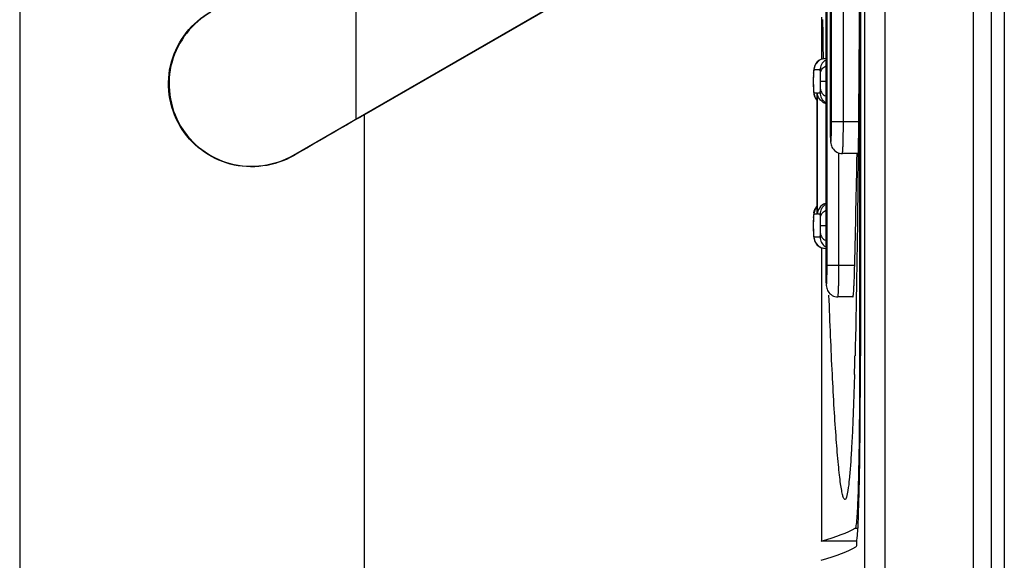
# Model space of a CAD drawing. Header units: millimetres. Extents: x 0 to 3364, y 0 to 2378.
# Tile 15 of 32: x 1448 to 1464, y 1329 to 1337. Entities that reach past the tile are written whole.
import ezdxf

# ---------------------------------------------------------------- set-up
doc = ezdxf.new("R2010")
doc.units = ezdxf.units.MM
doc.header["$LTSCALE"] = 185.02
doc.layers.add('00_COMPONENTS', color=7, linetype='CONTINUOUS')

msp = doc.modelspace()

# ---------------------------------------------------------------- linework, layer by layer
at = {"layer": '00_COMPONENTS', "color": 7, "linetype": 'CONTINUOUS'}
for p, q in [((1448.075, 1417.61), (1448.075, 1295.694)), ((1461.326, 1413.57), (1461.326, 1300.539)), ((1463.321, 1300.854), (1463.321, 1413.254)), ((1463.521, 1413.104), (1463.521, 1301.004)), ((1461.251, 1348.885), (1461.251, 1332.024)), ((1461.264, 1348.88), (1461.264, 1332.029)), ((1460.719, 1347.454), (1460.719, 1333.454)), ((1460.788, 1345.204), (1460.788, 1335.704)), ((1453.348, 1335.745), (1459.567, 1339.336)), ((1453.479, 1335.811), (1459.571, 1339.328)), ((1460.651, 1337.343), (1460.651, 1336.68)), ((1460.719, 1336.696), (1460.714, 1336.696)), ((1460.526, 1336.443), (1460.525, 1336.341)), ((1460.531, 1336.527), (1460.526, 1336.473)), ((1460.526, 1336.473), (1460.526, 1336.443)), ((1460.525, 1336.341), (1460.526, 1336.239)), ((1460.526, 1336.239), (1460.527, 1336.205)), ((1460.527, 1336.205), (1460.531, 1336.147)), ((1460.581, 1336.153), (1460.582, 1336.159)), ((1460.581, 1336.153), (1460.581, 1334.258)), ((1452.368, 1335.178), (1453.348, 1335.745)), ((1461.227, 1335.204), (1460.98, 1335.204)), ((1460.552, 1334.332), (1460.531, 1334.262)), ((1460.581, 1334.362), (1460.552, 1334.332)), ((1460.526, 1334.178), (1460.525, 1334.076)), ((1460.531, 1334.262), (1460.526, 1334.208)), ((1460.526, 1334.208), (1460.526, 1334.178)), ((1460.581, 1334.258), (1460.582, 1334.251)), ((1460.525, 1334.076), (1460.526, 1333.974)), ((1460.526, 1333.974), (1460.527, 1333.94)), ((1460.527, 1333.941), (1460.531, 1333.882)), ((1460.628, 1333.736), (1460.714, 1333.714)), ((1460.651, 1333.73), (1460.651, 1329.119)), ((1461.147, 1332.954), (1460.91, 1332.954)), ((1461.183, 1332.175), (1461.179, 1332.028)), ((1461.203, 1329.119), (1460.651, 1329.119))]:
    msp.add_line(p, q, dxfattribs=at)
at = {"layer": '00_COMPONENTS', "color": 9, "linetype": 'CONTINUOUS'}
for p, q in [((1461.646, 1413.56), (1461.646, 1300.548)), ((1463.04, 1300.854), (1463.04, 1413.254)), ((1460.741, 1333.454), (1460.741, 1347.454)), ((1460.811, 1335.704), (1460.811, 1345.204)), ((1453.348, 1338.727), (1453.348, 1335.745)), ((1460.997, 1335.704), (1460.997, 1337.465)), ((1460.526, 1336.466), (1460.526, 1336.473)), ((1460.631, 1336.516), (1460.534, 1336.516)), ((1460.64, 1336.341), (1460.719, 1336.341)), ((1460.527, 1336.212), (1460.527, 1336.205)), ((1460.527, 1336.212), (1460.527, 1336.193)), ((1460.534, 1336.159), (1460.582, 1336.159)), ((1460.582, 1336.159), (1460.582, 1336.153)), ((1460.589, 1334.251), (1460.589, 1336.159)), ((1460.589, 1336.159), (1460.631, 1336.159)), ((1453.479, 1335.811), (1453.479, 1291.905)), ((1460.811, 1335.704), (1461.231, 1335.704)), ((1460.927, 1333.454), (1460.927, 1335.215)), ((1452.372, 1335.17), (1452.368, 1335.178)), ((1460.526, 1334.201), (1460.526, 1334.208)), ((1460.582, 1334.251), (1460.534, 1334.251)), ((1460.582, 1334.258), (1460.582, 1334.251)), ((1460.631, 1334.251), (1460.589, 1334.251)), ((1460.64, 1334.076), (1460.719, 1334.076)), ((1460.527, 1333.947), (1460.527, 1333.941)), ((1460.527, 1333.947), (1460.527, 1333.928)), ((1460.534, 1333.894), (1460.631, 1333.894)), ((1460.741, 1333.454), (1461.175, 1333.454)), ((1461.251, 1332.024), (1461.264, 1332.024)), ((1461.183, 1329.324), (1461.224, 1329.324))]:
    msp.add_line(p, q, dxfattribs=at)
at = {"layer": '00_COMPONENTS', "color": 7, "linetype": 'CONTINUOUS'}
for points in [[(1460.714, 1336.696), (1460.627, 1336.674), (1460.552, 1336.596), (1460.531, 1336.527)], [(1460.531, 1336.147), (1460.553, 1336.076), (1460.581, 1336.047)], [(1460.531, 1333.882), (1460.553, 1333.811), (1460.628, 1333.736)]]:
    msp.add_lwpolyline(points, dxfattribs=at)
for centre, radius, start, end in [((1691.682, 1340.195), 231.03, 180.71672, 180.87043), ((1160.805, 1340.454), 300.452, 358.665, 358.99888), ((1370.274, 1334.367), 90.935, 358.342, 358.52645), ((1317.123, 1332.028), 144.141, 359.88171, 0.00017)]:
    msp.add_arc(centre, radius, start, end, dxfattribs=at)
at = {"layer": '00_COMPONENTS', "color": 9, "linetype": 'CONTINUOUS'}
for centre, radius, start, end in [((1460.714, 1336.516), 0.18, 90.0175, 180.0175), ((1460.811, 1336.516), 0.18, 123.0865, 180.0065), ((1461.304, 1336.436), 0.778, 177.3189, 177.7823), ((1465.558, 1336.347), 5.033, 179.1912, 180.0703), ((1465.652, 1336.335), 5.128, 179.931, 180.7968), ((1461.013, 1336.223), 0.487, 183.5605, 184.1111), ((1460.882, 1336.214), 0.355, 184.0774, 185.3271), ((1460.713, 1336.159), 0.179, 180.0242, 187.4766), ((1460.811, 1336.159), 0.18, 179.9935, 236.9135), ((1460.714, 1336.159), 0.18, 218.9816, 221.0379), ((1469.294, 1335.703), 8.505, 179.9915, 180.9854), ((1466.829, 1335.666), 6.04, 181.037, 181.2191), ((1460.713, 1334.251), 0.179, 172.5234, 179.9758), ((1460.811, 1334.251), 0.18, 123.0865, 180.0065), ((1465.558, 1334.083), 5.033, 179.1912, 180.0703), ((1461.304, 1334.171), 0.778, 177.319, 177.7823), ((1465.652, 1334.07), 5.128, 179.931, 180.7968), ((1461.013, 1333.959), 0.487, 183.5605, 184.1111), ((1460.882, 1333.949), 0.355, 184.0774, 185.3271), ((1460.811, 1333.894), 0.18, 179.9935, 236.9135), ((1460.714, 1333.894), 0.18, 218.9975, 230.8746), ((1469.224, 1333.453), 8.505, 179.9915, 180.9854), ((1466.759, 1333.416), 6.04, 181.037, 181.2191)]:
    msp.add_arc(centre, radius, start, end, dxfattribs=at)
at = {"layer": '00_COMPONENTS', "color": 7, "linetype": 'CONTINUOUS'}
for centre, major_axis, ratio, start_param, end_param in [((1453.479, 1335.67), (7, 4.043), 0.015115, 1.562067, 1.720893), ((1090.024, 1329.515), (371.319, 0), 0.017455, -0.061087, -0.029417), ((1089.93, 1329.215), (371.413, 0), 0.017455, -0.061087, -0.028602)]:
    msp.add_ellipse(centre, major_axis=major_axis, ratio=ratio, start_param=start_param, end_param=end_param, dxfattribs=at)
for points, knots in [([(1452.372, 1335.17), (1452.083, 1335.002), (1451.343, 1334.9), (1450.464, 1335.572), (1450.311, 1336.674), (1450.779, 1337.265), (1451.068, 1337.43)], [0, 0, 0, 0, 0.250707, 0.497173, 0.751659, 1, 1, 1, 1]), ([(1451.072, 1337.422), (1450.786, 1337.26), (1450.319, 1336.671), (1450.472, 1335.575), (1451.346, 1334.91), (1452.08, 1335.011), (1452.368, 1335.178)], [0, 0, 0, 0, 0.248044, 0.504045, 0.749195, 1, 1, 1, 1]), ([(1461.245, 1337.448), (1461.24, 1336.521), (1461.228, 1334.763), (1461.203, 1333.005), (1461.183, 1332.175)], [0, 0, 0, 0, 0.527704, 1, 1, 1, 1]), ([(1460.714, 1335.99), (1460.677, 1336.003), (1460.614, 1336.052), (1460.591, 1336.125), (1460.589, 1336.159)], [0, 0, 0, 0, 0.53952, 1, 1, 1, 1]), ([(1460.788, 1335.704), (1460.788, 1335.646), (1460.789, 1335.546), (1460.793, 1335.431), (1460.799, 1335.349), (1460.824, 1335.281), (1460.889, 1335.22), (1460.95, 1335.204), (1460.98, 1335.204)], [0, 0, 0, 0, 0.288947, 0.49852, 0.574167, 0.700728, 0.849797, 1, 1, 1, 1]), ([(1460.714, 1334.421), (1460.677, 1334.407), (1460.614, 1334.359), (1460.591, 1334.285), (1460.589, 1334.251)], [0, 0, 0, 0, 0.53952, 1, 1, 1, 1]), ([(1460.719, 1333.454), (1460.719, 1333.396), (1460.72, 1333.296), (1460.723, 1333.181), (1460.73, 1333.099), (1460.754, 1333.031), (1460.819, 1332.97), (1460.88, 1332.954), (1460.91, 1332.954)], [0, 0, 0, 0, 0.288947, 0.49852, 0.574167, 0.700728, 0.849797, 1, 1, 1, 1]), ([(1461.147, 1332.954), (1461.148, 1332.954), (1461.149, 1332.959), (1461.152, 1332.97), (1461.155, 1332.999), (1461.159, 1333.044), (1461.162, 1333.105), (1461.166, 1333.18), (1461.171, 1333.298), (1461.173, 1333.39), (1461.175, 1333.454)], [0, 0, 0, 0, 0.005887, 0.020675, 0.077912, 0.17037, 0.294602, 0.445878, 0.618332, 1, 1, 1, 1]), ([(1461.021, 1329.773), (1461.014, 1329.772), (1460.997, 1329.798), (1460.985, 1329.843), (1460.967, 1329.923), (1460.951, 1330.03), (1460.934, 1330.166), (1460.911, 1330.397), (1460.882, 1330.743), (1460.851, 1331.216), (1460.822, 1331.757), (1460.795, 1332.352), (1460.778, 1332.765), (1460.771, 1332.979)], [0, 0, 0, 0, 0.006963, 0.022433, 0.047219, 0.081102, 0.123666, 0.174352, 0.297671, 0.446141, 0.615187, 0.800888, 1, 1, 1, 1]), ([(1461.251, 1332.024), (1461.251, 1331.85), (1461.25, 1331.509), (1461.247, 1331.014), (1461.242, 1330.557), (1461.234, 1330.155), (1461.226, 1329.861), (1461.218, 1329.665), (1461.212, 1329.55), (1461.205, 1329.46), (1461.2, 1329.391), (1461.192, 1329.351), (1461.188, 1329.327), (1461.183, 1329.324)], [0, 0, 0, 0, 0.192776, 0.378293, 0.549599, 0.700251, 0.824605, 0.875423, 0.918016, 0.951993, 0.977054, 0.993018, 1, 1, 1, 1]), ([(1461.171, 1331.736), (1461.167, 1331.598), (1461.159, 1331.336), (1461.144, 1330.961), (1461.128, 1330.628), (1461.111, 1330.342), (1461.092, 1330.11), (1461.073, 1329.939), (1461.054, 1329.834), (1461.038, 1329.787), (1461.026, 1329.773), (1461.021, 1329.773)], [0, 0, 0, 0, 0.208172, 0.398657, 0.568486, 0.714445, 0.833186, 0.92152, 0.976959, 0.992118, 1, 1, 1, 1]), ([(1461.191, 1329.029), (1461.209, 1329.04), (1461.202, 1329.13), (1461.229, 1329.268), (1461.232, 1329.521), (1461.245, 1329.845), (1461.252, 1330.246), (1461.261, 1330.882), (1461.263, 1331.384), (1461.264, 1331.731)], [0, 0, 0, 0, 0.022456, 0.080231, 0.1718, 0.294223, 0.443495, 0.614725, 1, 1, 1, 1])]:
    msp.add_open_spline(points, degree=3, knots=knots, dxfattribs=at)
at = {"layer": '00_COMPONENTS', "color": 9, "linetype": 'CONTINUOUS'}
for points, knots in [([(1460.526, 1336.466), (1460.526, 1336.462), (1460.526, 1336.446), (1460.525, 1336.431), (1460.525, 1336.418)], [0, 0, 0, 0, 0.219303, 1, 1, 1, 1]), ([(1460.534, 1336.516), (1460.531, 1336.516), (1460.529, 1336.494), (1460.527, 1336.484), (1460.527, 1336.472)], [0, 0, 0, 0, 0.196457, 1, 1, 1, 1]), ([(1460.638, 1336.466), (1460.638, 1336.48), (1460.636, 1336.491), (1460.634, 1336.516), (1460.631, 1336.516)], [0, 0, 0, 0, 0.80935, 1, 1, 1, 1]), ([(1460.638, 1336.466), (1460.639, 1336.487), (1460.656, 1336.533), (1460.693, 1336.563), (1460.714, 1336.575)], [0, 0, 0, 0, 0.469894, 1, 1, 1, 1]), ([(1460.64, 1336.341), (1460.64, 1336.353), (1460.64, 1336.394), (1460.639, 1336.436), (1460.638, 1336.466)], [0, 0, 0, 0, 0.275296, 1, 1, 1, 1]), ([(1460.638, 1336.212), (1460.638, 1336.221), (1460.64, 1336.264), (1460.64, 1336.307), (1460.64, 1336.341)], [0, 0, 0, 0, 0.208706, 1, 1, 1, 1]), ([(1460.525, 1336.264), (1460.525, 1336.259), (1460.526, 1336.242), (1460.526, 1336.224), (1460.527, 1336.212)], [0, 0, 0, 0, 0.277576, 1, 1, 1, 1]), ([(1460.528, 1336.181), (1460.529, 1336.178), (1460.529, 1336.172), (1460.53, 1336.165), (1460.532, 1336.161)], [0, 0, 0, 0, 0.37921, 1, 1, 1, 1]), ([(1460.532, 1336.161), (1460.532, 1336.161), (1460.532, 1336.16), (1460.533, 1336.159), (1460.534, 1336.159)], [0, 0, 0, 0, 0.635586, 1, 1, 1, 1]), ([(1460.631, 1336.159), (1460.634, 1336.159), (1460.635, 1336.185), (1460.638, 1336.197), (1460.638, 1336.212)], [0, 0, 0, 0, 0.190307, 1, 1, 1, 1]), ([(1460.638, 1336.212), (1460.639, 1336.191), (1460.656, 1336.146), (1460.693, 1336.118), (1460.714, 1336.107)], [0, 0, 0, 0, 0.466001, 1, 1, 1, 1]), ([(1460.79, 1335.538), (1460.791, 1335.511), (1460.792, 1335.462), (1460.794, 1335.427), (1460.798, 1335.375), (1460.804, 1335.4), (1460.804, 1335.416), (1460.807, 1335.456), (1460.809, 1335.517), (1460.811, 1335.606), (1460.811, 1335.67), (1460.811, 1335.704)], [0, 0, 0, 0, 0.165446, 0.277098, 0.323648, 0.349152, 0.387362, 0.44155, 0.591955, 0.784761, 1, 1, 1, 1]), ([(1460.98, 1335.204), (1460.981, 1335.204), (1460.982, 1335.209), (1460.984, 1335.22), (1460.987, 1335.249), (1460.99, 1335.294), (1460.992, 1335.355), (1460.994, 1335.43), (1460.996, 1335.548), (1460.997, 1335.64), (1460.997, 1335.704)], [0, 0, 0, 0, 0.005902, 0.020657, 0.077814, 0.170203, 0.294392, 0.445661, 0.618147, 1, 1, 1, 1]), ([(1460.638, 1334.201), (1460.639, 1334.222), (1460.656, 1334.267), (1460.693, 1334.297), (1460.714, 1334.308)], [0, 0, 0, 0, 0.467961, 1, 1, 1, 1]), ([(1460.526, 1334.201), (1460.526, 1334.197), (1460.526, 1334.182), (1460.525, 1334.166), (1460.525, 1334.154)], [0, 0, 0, 0, 0.219304, 1, 1, 1, 1]), ([(1460.534, 1334.251), (1460.531, 1334.251), (1460.529, 1334.23), (1460.527, 1334.219), (1460.527, 1334.207)], [0, 0, 0, 0, 0.196456, 1, 1, 1, 1]), ([(1460.638, 1334.201), (1460.638, 1334.215), (1460.636, 1334.226), (1460.634, 1334.251), (1460.631, 1334.251)], [0, 0, 0, 0, 0.812092, 1, 1, 1, 1]), ([(1460.64, 1334.076), (1460.64, 1334.088), (1460.64, 1334.129), (1460.639, 1334.171), (1460.638, 1334.201)], [0, 0, 0, 0, 0.276794, 1, 1, 1, 1]), ([(1460.525, 1333.999), (1460.525, 1333.994), (1460.526, 1333.977), (1460.526, 1333.96), (1460.527, 1333.947)], [0, 0, 0, 0, 0.277576, 1, 1, 1, 1]), ([(1460.638, 1333.947), (1460.638, 1333.956), (1460.64, 1333.999), (1460.64, 1334.042), (1460.64, 1334.076)], [0, 0, 0, 0, 0.208706, 1, 1, 1, 1]), ([(1460.528, 1333.916), (1460.529, 1333.913), (1460.529, 1333.907), (1460.53, 1333.9), (1460.532, 1333.896)], [0, 0, 0, 0, 0.37921, 1, 1, 1, 1]), ([(1460.532, 1333.896), (1460.532, 1333.896), (1460.532, 1333.895), (1460.533, 1333.894), (1460.534, 1333.894)], [0, 0, 0, 0, 0.635586, 1, 1, 1, 1]), ([(1460.631, 1333.894), (1460.634, 1333.894), (1460.635, 1333.921), (1460.638, 1333.933), (1460.638, 1333.947)], [0, 0, 0, 0, 0.190307, 1, 1, 1, 1]), ([(1460.638, 1333.947), (1460.639, 1333.926), (1460.656, 1333.882), (1460.693, 1333.853), (1460.714, 1333.842)], [0, 0, 0, 0, 0.466001, 1, 1, 1, 1]), ([(1460.72, 1333.288), (1460.721, 1333.261), (1460.722, 1333.212), (1460.725, 1333.177), (1460.728, 1333.125), (1460.734, 1333.15), (1460.735, 1333.166), (1460.738, 1333.206), (1460.739, 1333.267), (1460.741, 1333.356), (1460.741, 1333.42), (1460.741, 1333.454)], [0, 0, 0, 0, 0.165446, 0.277098, 0.323648, 0.349152, 0.387362, 0.44155, 0.591955, 0.784761, 1, 1, 1, 1]), ([(1460.91, 1332.954), (1460.911, 1332.954), (1460.912, 1332.959), (1460.915, 1332.97), (1460.917, 1332.999), (1460.92, 1333.044), (1460.922, 1333.105), (1460.925, 1333.18), (1460.927, 1333.298), (1460.927, 1333.39), (1460.927, 1333.454)], [0, 0, 0, 0, 0.005902, 0.020657, 0.077814, 0.170203, 0.294392, 0.445661, 0.618147, 1, 1, 1, 1])]:
    msp.add_open_spline(points, degree=3, knots=knots, dxfattribs=at)
for points in [[(1460.535, 1336.136), (1460.539, 1336.103), (1460.553, 1336.071), (1460.574, 1336.046)], [(1460.535, 1334.275), (1460.54, 1334.309), (1460.555, 1334.343), (1460.578, 1334.37)], [(1460.534, 1333.894), (1460.534, 1333.854), (1460.549, 1333.812), (1460.574, 1333.781)], [(1460.6, 1333.755), (1460.631, 1333.729), (1460.673, 1333.714), (1460.714, 1333.714)]]:
    msp.add_open_spline(points, degree=3, dxfattribs=at)

doc.saveas('drawing.dxf')
